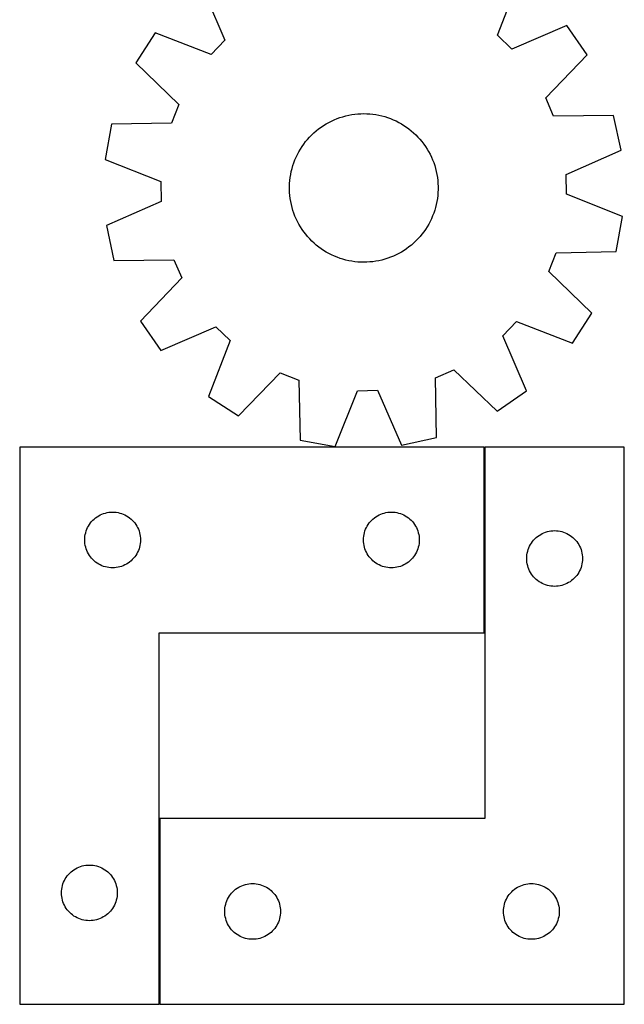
# Model space of a CAD drawing. Header units: millimetres. Extents: x 7 to 1243, y 7 to 1672.
# Tile 3 of 31: x 207 to 402, y 217 to 535. Entities that reach past the tile are written whole.
import ezdxf

# ---------------------------------------------------------------- set-up
doc = ezdxf.new("R2010")
doc.units = ezdxf.units.MM
doc.layers.add('COMMON', color=5, linetype='CONTINUOUS', true_color=0x0000ff)
doc.layers.add('CUT', color=7, linetype='CONTINUOUS', true_color=0x000000)

msp = doc.modelspace()

# ---------------------------------------------------------------- linework, layer by layer
at = {"layer": 'COMMON'}
for p, q in [((356.96533, 396.73614), (356.96533, 336.73614)), ((251.96533, 276.73614), (251.96533, 216.73614))]:
    msp.add_line(p, q, dxfattribs=at)
at = {"layer": 'CUT'}
for p, q in [((361.089287, 529.765351), (368.121846, 547.820421)), ((265.430619, 545.989923), (273.102179, 528.196958)), ((383.509136, 532.972089), (365.716171, 525.30053)), ((390.088278, 523.495785), (383.509136, 532.972089)), ((250.582288, 530.602634), (244.345053, 520.897874)), ((268.637357, 523.570074), (250.582288, 530.602634)), ((273.102179, 528.196958), (268.637357, 523.570074)), ((365.716171, 525.30053), (361.089287, 529.765351)), ((376.681665, 509.50632), (390.088278, 523.495785)), ((244.345053, 520.897874), (258.241723, 507.395097)), ((379.247735, 503.61073), (376.681665, 509.50632)), ((258.241723, 507.395097), (255.887397, 501.4118)), ((308.424942, 502.465924), (309.331213, 502.836557)), ((309.331213, 502.836557), (310.251847, 503.169915)), ((310.251847, 503.169915), (311.185313, 503.465444)), ((311.185313, 503.465444), (312.130055, 503.722653)), ((312.130055, 503.722653), (313.084503, 503.941113)), ((313.084503, 503.941113), (314.047067, 504.120461)), ((314.047067, 504.120461), (315.016145, 504.260397)), ((315.016145, 504.260397), (315.990125, 504.36069)), ((315.990125, 504.36069), (316.967385, 504.421173)), ((316.967385, 504.421173), (317.946299, 504.441744)), ((317.946299, 504.441744), (318.925237, 504.422369)), ((318.925237, 504.422369), (319.90257, 504.363081)), ((319.90257, 504.363081), (320.876672, 504.263978)), ((320.876672, 504.263978), (321.84592, 504.125225)), ((321.84592, 504.125225), (322.808703, 503.947054)), ((322.808703, 503.947054), (323.763417, 503.72976)), ((323.763417, 503.72976), (324.708473, 503.473706)), ((324.708473, 503.473706), (325.642299, 503.179317)), ((325.642299, 503.179317), (326.563339, 502.847084)), ((326.563339, 502.847084), (327.470063, 502.477559)), ((398.622069, 503.889255), (379.247735, 503.61073)), ((401.07398, 492.616562), (398.622069, 503.889255)), ((236.515444, 500.999662), (234.466841, 489.646746)), ((255.887397, 501.4118), (236.515444, 500.999662)), ((302.60629, 498.887184), (303.371432, 499.498129)), ((303.371432, 499.498129), (304.160856, 500.077356)), ((304.160856, 500.077356), (304.973249, 500.623902)), ((304.973249, 500.623902), (305.807259, 501.136857)), ((305.807259, 501.136857), (306.661498, 501.615367)), ((306.661498, 501.615367), (307.534543, 502.058635)), ((307.534543, 502.058635), (308.424942, 502.465924)), ((327.470063, 502.477559), (328.360959, 502.071358)), ((328.360959, 502.071358), (329.234545, 501.629157)), ((329.234545, 501.629157), (330.089368, 501.151691)), ((330.089368, 501.151691), (330.924004, 500.639756)), ((330.924004, 500.639756), (331.737064, 500.094203)), ((331.737064, 500.094203), (332.527195, 499.51594)), ((332.527195, 499.51594), (333.293083, 498.905931)), ((299.813373, 496.147322), (300.469083, 496.874466)), ((300.469083, 496.874466), (301.153908, 497.57426)), ((301.153908, 497.57426), (301.866705, 498.245538)), ((301.866705, 498.245538), (302.60629, 498.887184)), ((333.293083, 498.905931), (334.033451, 498.265189)), ((334.033451, 498.265189), (334.747068, 497.594782)), ((334.747068, 497.594782), (335.432747, 496.895826)), ((335.432747, 496.895826), (336.089346, 496.169483)), ((297.502728, 492.990084), (298.031583, 493.814103)), ((298.031583, 493.814103), (298.593607, 494.615866)), ((298.593607, 494.615866), (299.187867, 495.394037)), ((299.187867, 495.394037), (299.813373, 496.147322)), ((336.089346, 496.169483), (336.715771, 495.416964)), ((336.715771, 495.416964), (337.310981, 494.639519)), ((337.310981, 494.639519), (337.873985, 493.838444)), ((337.873985, 493.838444), (338.403846, 493.015071)), ((338.403846, 493.015071), (338.899681, 492.170771)), ((295.735763, 489.499373), (296.123706, 490.39837)), ((296.123706, 490.39837), (296.547996, 491.280794)), ((296.547996, 491.280794), (297.007925, 492.145179)), ((297.007925, 492.145179), (297.502728, 492.990084)), ((338.899681, 492.170771), (339.360666, 491.306949)), ((339.360666, 491.306949), (339.786034, 490.425043)), ((339.786034, 490.425043), (340.175075, 489.526521)), ((383.334347, 484.82247), (401.07398, 492.616562)), ((234.466841, 489.646746), (252.472979, 482.489832)), ((294.559433, 485.767955), (294.796156, 486.718038)), ((294.796156, 486.718038), (295.071435, 487.657674)), ((295.071435, 487.657674), (295.384811, 488.585301)), ((295.384811, 488.585301), (295.735763, 489.499373)), ((340.175075, 489.526521), (340.527144, 488.612879)), ((340.527144, 488.612879), (340.841653, 487.685636)), ((340.841653, 487.685636), (341.11808, 486.746337)), ((341.11808, 486.746337), (341.355964, 485.796544)), ((294.084212, 482.870914), (294.203164, 483.842791)), ((294.203164, 483.842791), (294.361659, 484.809007)), ((294.361659, 484.809007), (294.559433, 485.767955)), ((341.355964, 485.796544), (341.554909, 484.837838)), ((341.554909, 484.837838), (341.714584, 483.871816)), ((341.714584, 483.871816), (341.834724, 482.900085)), ((383.448942, 478.393664), (383.334347, 484.82247)), ((252.472979, 482.489832), (252.587574, 476.061026)), ((293.96566, 480.916654), (294.005, 481.894993)), ((293.966258, 479.937524), (293.96566, 480.916654)), ((294.005, 481.894993), (294.084212, 482.870914)), ((341.834724, 482.900085), (341.915129, 481.924262)), ((341.915129, 481.924262), (341.955663, 480.945972)), ((341.955663, 480.945972), (341.956262, 479.966842)), ((294.006793, 478.959234), (293.966258, 479.937524)), ((294.087197, 477.983411), (294.006793, 478.959234)), ((294.207337, 477.01168), (294.087197, 477.983411)), ((341.83771, 478.012583), (341.718758, 477.040705)), ((341.916922, 478.988503), (341.83771, 478.012583)), ((341.956262, 479.966842), (341.916922, 478.988503)), ((401.45508, 471.23675), (383.448942, 478.393664)), ((252.587574, 476.061026), (234.847942, 468.266934)), ((294.367013, 476.045658), (294.207337, 477.01168)), ((294.565958, 475.086952), (294.367013, 476.045658)), ((294.803842, 474.137159), (294.565958, 475.086952)), ((295.080268, 473.19786), (294.803842, 474.137159)), ((341.125766, 474.165458), (340.850487, 473.225822)), ((341.362489, 475.115541), (341.125766, 474.165458)), ((341.560263, 476.074489), (341.362489, 475.115541)), ((341.718758, 477.040705), (341.560263, 476.074489)), ((295.394778, 472.270617), (295.080268, 473.19786)), ((295.746846, 471.356975), (295.394778, 472.270617)), ((296.135888, 470.458453), (295.746846, 471.356975)), ((340.186159, 471.384123), (339.798215, 470.485127)), ((340.537111, 472.298195), (340.186159, 471.384123)), ((340.850487, 473.225822), (340.537111, 472.298195)), ((399.406477, 459.883834), (401.45508, 471.23675)), ((234.847942, 468.266934), (237.299852, 456.994241)), ((296.561255, 469.576547), (296.135888, 470.458453)), ((297.02224, 468.712725), (296.561255, 469.576547)), ((297.518076, 467.868425), (297.02224, 468.712725)), ((298.047936, 467.045052), (297.518076, 467.868425)), ((338.419193, 467.893412), (337.890339, 467.069393)), ((338.913997, 468.738317), (338.419193, 467.893412)), ((339.373926, 469.602702), (338.913997, 468.738317)), ((339.798215, 470.485127), (339.373926, 469.602702)), ((298.61094, 466.243977), (298.047936, 467.045052)), ((299.20615, 465.466532), (298.61094, 466.243977)), ((299.832576, 464.714013), (299.20615, 465.466532)), ((300.489174, 463.98767), (299.832576, 464.714013)), ((336.108549, 464.736174), (335.452838, 464.00903)), ((336.734054, 465.489459), (336.108549, 464.736174)), ((337.328314, 466.26763), (336.734054, 465.489459)), ((337.890339, 467.069393), (337.328314, 466.26763)), ((301.174853, 463.288714), (300.489174, 463.98767)), ((301.88847, 462.618307), (301.174853, 463.288714)), ((302.628839, 461.977565), (301.88847, 462.618307)), ((303.394726, 461.367556), (302.628839, 461.977565)), ((304.184858, 460.789293), (303.394726, 461.367556)), ((332.55049, 461.385367), (331.761066, 460.80614)), ((333.315631, 461.996312), (332.55049, 461.385367)), ((334.055216, 462.637958), (333.315631, 461.996312)), ((334.768014, 463.309236), (334.055216, 462.637958)), ((335.452838, 464.00903), (334.768014, 463.309236)), ((304.997918, 460.24374), (304.184858, 460.789293)), ((305.832554, 459.731805), (304.997918, 460.24374)), ((306.687377, 459.254339), (305.832554, 459.731805)), ((307.560963, 458.812138), (306.687377, 459.254339)), ((308.451859, 458.405937), (307.560963, 458.812138)), ((309.358582, 458.036412), (308.451859, 458.405937)), ((310.279623, 457.704179), (309.358582, 458.036412)), ((326.590708, 458.046939), (325.670074, 457.713581)), ((327.496979, 458.417572), (326.590708, 458.046939)), ((328.387379, 458.824861), (327.496979, 458.417572)), ((329.260424, 459.268129), (328.387379, 458.824861)), ((330.114662, 459.746639), (329.260424, 459.268129)), ((330.948672, 460.259594), (330.114662, 459.746639)), ((331.761066, 460.80614), (330.948672, 460.259594)), ((377.680199, 453.488399), (380.034524, 459.471696)), ((380.034524, 459.471696), (399.406477, 459.883834)), ((237.299852, 456.994241), (256.674187, 457.272766)), ((256.674187, 457.272766), (259.240257, 451.377176)), ((311.213449, 457.40979), (310.279623, 457.704179)), ((312.158505, 457.153736), (311.213449, 457.40979)), ((313.113219, 456.936442), (312.158505, 457.153736)), ((314.076001, 456.758271), (313.113219, 456.936442)), ((315.04525, 456.619518), (314.076001, 456.758271)), ((316.019351, 456.520415), (315.04525, 456.619518)), ((316.996685, 456.461127), (316.019351, 456.520415)), ((317.975623, 456.441752), (316.996685, 456.461127)), ((318.954536, 456.462323), (317.975623, 456.441752)), ((319.931796, 456.522806), (318.954536, 456.462323)), ((320.905776, 456.623099), (319.931796, 456.522806)), ((321.874854, 456.763035), (320.905776, 456.623099)), ((322.837418, 456.942383), (321.874854, 456.763035)), ((323.791866, 457.160843), (322.837418, 456.942383)), ((324.736609, 457.418052), (323.791866, 457.160843)), ((325.670074, 457.713581), (324.736609, 457.418052)), ((391.576869, 439.985622), (377.680199, 453.488399)), ((259.240257, 451.377176), (245.833643, 437.387711)), ((385.339634, 430.280862), (391.576869, 439.985622)), ((245.833643, 437.387711), (252.412786, 427.911407)), ((362.819742, 432.686538), (367.284564, 437.313422)), ((367.284564, 437.313422), (385.339634, 430.280862)), ((252.412786, 427.911407), (270.20575, 435.582966)), ((270.20575, 435.582966), (274.832634, 431.118145)), ((370.491302, 414.893573), (362.819742, 432.686538)), ((274.832634, 431.118145), (267.800075, 413.063075)), ((277.504835, 406.82584), (291.007612, 420.72251)), ((291.007612, 420.72251), (296.990909, 418.368184)), ((341.129943, 419.154974), (347.025532, 421.721044)), ((347.025532, 421.721044), (361.014998, 408.314431)), ((296.990909, 418.368184), (297.403047, 398.996231)), ((341.408468, 399.78064), (341.129943, 419.154974)), ((308.755963, 396.947628), (315.912876, 414.953766)), ((315.912876, 414.953766), (322.341683, 415.068361)), ((322.341683, 415.068361), (330.135775, 397.328729)), ((361.014998, 408.314431), (370.491302, 414.893573)), ((267.800075, 413.063075), (277.504835, 406.82584)), ((297.403047, 398.996231), (308.755963, 396.947628)), ((330.135775, 397.328729), (341.408468, 399.78064)), ((206.86533, 396.73614), (206.86533, 216.73614)), ((356.86533, 396.73614), (206.86533, 396.73614)), ((356.86533, 336.73614), (356.86533, 396.73614)), ((402.065332, 396.73614), (357.065332, 396.73614)), ((357.065332, 396.73614), (357.065332, 276.73614)), ((402.065332, 216.73614), (402.065332, 396.73614)), ((233.972375, 375.258511), (234.535959, 375.429472)), ((234.535959, 375.429472), (235.109517, 375.563207)), ((235.109517, 375.563207), (235.690594, 375.659143)), ((235.690594, 375.659143), (236.276702, 375.71687)), ((236.276702, 375.71687), (236.86533, 375.73614)), ((236.86533, 375.73614), (237.453958, 375.71687)), ((237.453958, 375.71687), (238.040066, 375.659143)), ((238.040066, 375.659143), (238.621143, 375.563207)), ((238.621143, 375.563207), (239.194702, 375.429472)), ((239.194702, 375.429472), (239.758285, 375.258511)), ((323.972375, 375.258511), (324.535959, 375.429472)), ((324.535959, 375.429472), (325.109517, 375.563207)), ((325.109517, 375.563207), (325.690594, 375.659143)), ((325.690594, 375.659143), (326.276702, 375.71687)), ((326.276702, 375.71687), (326.86533, 375.73614)), ((326.86533, 375.73614), (327.453958, 375.71687)), ((327.453958, 375.71687), (328.040066, 375.659143)), ((328.040066, 375.659143), (328.621143, 375.563207)), ((328.621143, 375.563207), (329.194702, 375.429472)), ((329.194702, 375.429472), (329.758285, 375.258511)), ((229.382104, 371.736272), (229.72515, 372.214993)), ((229.72515, 372.214993), (230.098772, 372.670252)), ((230.098772, 372.670252), (230.501369, 373.100101)), ((230.501369, 373.100101), (230.931218, 373.502698)), ((230.931218, 373.502698), (231.386477, 373.87632)), ((231.386477, 373.87632), (231.865198, 374.219366)), ((231.865198, 374.219366), (232.36533, 374.530368)), ((232.36533, 374.530368), (232.884732, 374.807994)), ((232.884732, 374.807994), (233.421179, 375.051055)), ((233.421179, 375.051055), (233.972375, 375.258511)), ((239.758285, 375.258511), (240.309481, 375.051055)), ((240.309481, 375.051055), (240.845928, 374.807994)), ((240.845928, 374.807994), (241.36533, 374.530368)), ((241.36533, 374.530368), (241.865462, 374.219366)), ((241.865462, 374.219366), (242.344183, 373.87632)), ((242.344183, 373.87632), (242.799442, 373.502698)), ((242.799442, 373.502698), (243.229291, 373.100101)), ((243.229291, 373.100101), (243.631888, 372.670252)), ((243.631888, 372.670252), (244.00551, 372.214993)), ((244.00551, 372.214993), (244.348557, 371.736272)), ((319.382104, 371.736272), (319.72515, 372.214993)), ((319.72515, 372.214993), (320.098772, 372.670252)), ((320.098772, 372.670252), (320.501369, 373.100101)), ((320.501369, 373.100101), (320.931218, 373.502698)), ((320.931218, 373.502698), (321.386477, 373.87632)), ((321.386477, 373.87632), (321.865198, 374.219366)), ((321.865198, 374.219366), (322.36533, 374.530368)), ((322.36533, 374.530368), (322.884732, 374.807994)), ((322.884732, 374.807994), (323.421179, 375.051055)), ((323.421179, 375.051055), (323.972375, 375.258511)), ((329.758285, 375.258511), (330.309481, 375.051055)), ((330.309481, 375.051055), (330.845928, 374.807994)), ((330.845928, 374.807994), (331.36533, 374.530368)), ((331.36533, 374.530368), (331.865462, 374.219366)), ((331.865462, 374.219366), (332.344183, 373.87632)), ((332.344183, 373.87632), (332.799442, 373.502698)), ((332.799442, 373.502698), (333.229291, 373.100101)), ((333.229291, 373.100101), (333.631888, 372.670252)), ((333.631888, 372.670252), (334.00551, 372.214993)), ((334.00551, 372.214993), (334.348557, 371.736272)), ((228.038263, 368.491953), (228.171998, 369.065511)), ((228.171998, 369.065511), (228.342959, 369.629095)), ((228.342959, 369.629095), (228.550414, 370.180291)), ((228.550414, 370.180291), (228.793475, 370.716738)), ((228.793475, 370.716738), (229.071102, 371.23614)), ((229.071102, 371.23614), (229.382104, 371.736272)), ((244.348557, 371.736272), (244.659559, 371.23614)), ((244.659559, 371.23614), (244.937185, 370.716738)), ((244.937185, 370.716738), (245.180246, 370.180291)), ((245.180246, 370.180291), (245.387701, 369.629095)), ((245.387701, 369.629095), (245.558663, 369.065511)), ((245.558663, 369.065511), (245.692398, 368.491953)), ((318.038263, 368.491953), (318.171998, 369.065511)), ((318.171998, 369.065511), (318.342959, 369.629095)), ((318.342959, 369.629095), (318.550414, 370.180291)), ((318.550414, 370.180291), (318.793475, 370.716738)), ((318.793475, 370.716738), (319.071102, 371.23614)), ((319.071102, 371.23614), (319.382104, 371.736272)), ((334.348557, 371.736272), (334.659559, 371.23614)), ((334.659559, 371.23614), (334.937185, 370.716738)), ((334.937185, 370.716738), (335.180246, 370.180291)), ((335.180246, 370.180291), (335.387701, 369.629095)), ((335.387701, 369.629095), (335.558663, 369.065511)), ((335.558663, 369.065511), (335.692398, 368.491953)), ((375.584734, 368.807994), (376.121181, 369.051055)), ((376.121181, 369.051055), (376.672377, 369.258511)), ((376.672377, 369.258511), (377.235961, 369.429472)), ((377.235961, 369.429472), (377.809519, 369.563207)), ((377.809519, 369.563207), (378.390596, 369.659143)), ((378.390596, 369.659143), (378.976704, 369.71687)), ((378.976704, 369.71687), (379.565332, 369.73614)), ((379.565332, 369.73614), (380.15396, 369.71687)), ((380.15396, 369.71687), (380.740068, 369.659143)), ((380.740068, 369.659143), (381.321145, 369.563207)), ((381.321145, 369.563207), (381.894704, 369.429472)), ((381.894704, 369.429472), (382.458287, 369.258511)), ((382.458287, 369.258511), (383.009483, 369.051055)), ((383.009483, 369.051055), (383.54593, 368.807994)), ((227.86533, 366.73614), (227.8846, 367.324768)), ((227.8846, 366.147512), (227.86533, 366.73614)), ((227.8846, 367.324768), (227.942326, 367.910875)), ((227.942326, 365.561404), (227.8846, 366.147512)), ((227.942326, 367.910875), (228.038263, 368.491953)), ((245.692398, 368.491953), (245.788334, 367.910875)), ((245.788334, 367.910875), (245.84606, 367.324768)), ((245.84606, 366.147512), (245.788334, 365.561404)), ((245.84606, 367.324768), (245.86533, 366.73614)), ((245.86533, 366.73614), (245.84606, 366.147512)), ((317.86533, 366.73614), (317.8846, 367.324768)), ((317.8846, 366.147512), (317.86533, 366.73614)), ((317.8846, 367.324768), (317.942326, 367.910875)), ((317.942326, 365.561404), (317.8846, 366.147512)), ((317.942326, 367.910875), (318.038263, 368.491953)), ((335.692398, 368.491953), (335.788334, 367.910875)), ((335.788334, 367.910875), (335.84606, 367.324768)), ((335.84606, 366.147512), (335.788334, 365.561404)), ((335.84606, 367.324768), (335.86533, 366.73614)), ((335.86533, 366.73614), (335.84606, 366.147512)), ((372.082106, 365.736272), (372.425152, 366.214993)), ((372.425152, 366.214993), (372.798774, 366.670252)), ((372.798774, 366.670252), (373.201371, 367.100101)), ((373.201371, 367.100101), (373.63122, 367.502698)), ((373.63122, 367.502698), (374.086479, 367.87632)), ((374.086479, 367.87632), (374.5652, 368.219366)), ((374.5652, 368.219366), (375.065332, 368.530368)), ((375.065332, 368.530368), (375.584734, 368.807994)), ((383.54593, 368.807994), (384.065332, 368.530368)), ((384.065332, 368.530368), (384.565464, 368.219366)), ((384.565464, 368.219366), (385.044185, 367.87632)), ((385.044185, 367.87632), (385.499444, 367.502698)), ((385.499444, 367.502698), (385.929293, 367.100101)), ((385.929293, 367.100101), (386.33189, 366.670252)), ((386.33189, 366.670252), (386.705512, 366.214993)), ((386.705512, 366.214993), (387.048559, 365.736272)), ((228.038263, 364.980327), (227.942326, 365.561404)), ((228.171998, 364.406768), (228.038263, 364.980327)), ((228.342959, 363.843184), (228.171998, 364.406768)), ((228.550414, 363.291989), (228.342959, 363.843184)), ((228.793475, 362.755541), (228.550414, 363.291989)), ((229.071102, 362.23614), (228.793475, 362.755541)), ((244.937185, 362.755541), (244.659559, 362.23614)), ((245.180246, 363.291989), (244.937185, 362.755541)), ((245.387701, 363.843184), (245.180246, 363.291989)), ((245.558663, 364.406768), (245.387701, 363.843184)), ((245.692398, 364.980327), (245.558663, 364.406768)), ((245.788334, 365.561404), (245.692398, 364.980327)), ((318.038263, 364.980327), (317.942326, 365.561404)), ((318.171998, 364.406768), (318.038263, 364.980327)), ((318.342959, 363.843184), (318.171998, 364.406768)), ((318.550414, 363.291989), (318.342959, 363.843184)), ((318.793475, 362.755541), (318.550414, 363.291989)), ((319.071102, 362.23614), (318.793475, 362.755541)), ((334.937185, 362.755541), (334.659559, 362.23614)), ((335.180246, 363.291989), (334.937185, 362.755541)), ((335.387701, 363.843184), (335.180246, 363.291989)), ((335.558663, 364.406768), (335.387701, 363.843184)), ((335.692398, 364.980327), (335.558663, 364.406768)), ((335.788334, 365.561404), (335.692398, 364.980327)), ((370.738265, 362.491953), (370.872, 363.065511)), ((370.872, 363.065511), (371.042961, 363.629095)), ((371.042961, 363.629095), (371.250416, 364.180291)), ((371.250416, 364.180291), (371.493477, 364.716738)), ((371.493477, 364.716738), (371.771104, 365.23614)), ((371.771104, 365.23614), (372.082106, 365.736272)), ((387.048559, 365.736272), (387.359561, 365.23614)), ((387.359561, 365.23614), (387.637187, 364.716738)), ((387.637187, 364.716738), (387.880248, 364.180291)), ((387.880248, 364.180291), (388.087703, 363.629095)), ((388.087703, 363.629095), (388.258665, 363.065511)), ((388.258665, 363.065511), (388.3924, 362.491953)), ((229.382104, 361.736008), (229.071102, 362.23614)), ((229.72515, 361.257287), (229.382104, 361.736008)), ((230.098772, 360.802027), (229.72515, 361.257287)), ((230.501369, 360.372179), (230.098772, 360.802027)), ((230.931218, 359.969581), (230.501369, 360.372179)), ((231.386477, 359.59596), (230.931218, 359.969581)), ((231.865198, 359.252913), (231.386477, 359.59596)), ((242.344183, 359.59596), (241.865462, 359.252913)), ((242.799442, 359.969581), (242.344183, 359.59596)), ((243.229291, 360.372179), (242.799442, 359.969581)), ((243.631888, 360.802027), (243.229291, 360.372179)), ((244.00551, 361.257287), (243.631888, 360.802027)), ((244.348557, 361.736008), (244.00551, 361.257287)), ((244.659559, 362.23614), (244.348557, 361.736008)), ((319.382104, 361.736008), (319.071102, 362.23614)), ((319.72515, 361.257287), (319.382104, 361.736008)), ((320.098772, 360.802027), (319.72515, 361.257287)), ((320.501369, 360.372179), (320.098772, 360.802027)), ((320.931218, 359.969581), (320.501369, 360.372179)), ((321.386477, 359.59596), (320.931218, 359.969581)), ((321.865198, 359.252913), (321.386477, 359.59596)), ((332.344183, 359.59596), (331.865462, 359.252913)), ((332.799442, 359.969581), (332.344183, 359.59596)), ((333.229291, 360.372179), (332.799442, 359.969581)), ((333.631888, 360.802027), (333.229291, 360.372179)), ((334.00551, 361.257287), (333.631888, 360.802027)), ((334.348557, 361.736008), (334.00551, 361.257287)), ((334.659559, 362.23614), (334.348557, 361.736008)), ((370.565332, 360.73614), (370.584602, 361.324768)), ((370.584602, 360.147512), (370.565332, 360.73614)), ((370.584602, 361.324768), (370.642328, 361.910875)), ((370.642328, 359.561404), (370.584602, 360.147512)), ((370.642328, 361.910875), (370.738265, 362.491953)), ((370.738265, 358.980327), (370.642328, 359.561404)), ((388.3924, 362.491953), (388.488336, 361.910875)), ((388.488336, 359.561404), (388.3924, 358.980327)), ((388.488336, 361.910875), (388.546062, 361.324768)), ((388.546062, 360.147512), (388.488336, 359.561404)), ((388.546062, 361.324768), (388.565332, 360.73614)), ((388.565332, 360.73614), (388.546062, 360.147512)), ((232.36533, 358.941911), (231.865198, 359.252913)), ((232.884732, 358.664285), (232.36533, 358.941911)), ((233.421179, 358.421224), (232.884732, 358.664285)), ((233.972375, 358.213769), (233.421179, 358.421224)), ((234.535959, 358.042807), (233.972375, 358.213769)), ((235.109517, 357.909072), (234.535959, 358.042807)), ((235.690594, 357.813136), (235.109517, 357.909072)), ((236.276702, 357.755409), (235.690594, 357.813136)), ((236.86533, 357.73614), (236.276702, 357.755409)), ((237.453958, 357.755409), (236.86533, 357.73614)), ((238.040066, 357.813136), (237.453958, 357.755409)), ((238.621143, 357.909072), (238.040066, 357.813136)), ((239.194702, 358.042807), (238.621143, 357.909072)), ((239.758285, 358.213769), (239.194702, 358.042807)), ((240.309481, 358.421224), (239.758285, 358.213769)), ((240.845928, 358.664285), (240.309481, 358.421224)), ((241.36533, 358.941911), (240.845928, 358.664285)), ((241.865462, 359.252913), (241.36533, 358.941911)), ((322.36533, 358.941911), (321.865198, 359.252913)), ((322.884732, 358.664285), (322.36533, 358.941911)), ((323.421179, 358.421224), (322.884732, 358.664285)), ((323.972375, 358.213769), (323.421179, 358.421224)), ((324.535959, 358.042807), (323.972375, 358.213769)), ((325.109517, 357.909072), (324.535959, 358.042807)), ((325.690594, 357.813136), (325.109517, 357.909072)), ((326.276702, 357.755409), (325.690594, 357.813136)), ((326.86533, 357.73614), (326.276702, 357.755409)), ((327.453958, 357.755409), (326.86533, 357.73614)), ((328.040066, 357.813136), (327.453958, 357.755409)), ((328.621143, 357.909072), (328.040066, 357.813136)), ((329.194702, 358.042807), (328.621143, 357.909072)), ((329.758285, 358.213769), (329.194702, 358.042807)), ((330.309481, 358.421224), (329.758285, 358.213769)), ((330.845928, 358.664285), (330.309481, 358.421224)), ((331.36533, 358.941911), (330.845928, 358.664285)), ((331.865462, 359.252913), (331.36533, 358.941911)), ((370.872, 358.406768), (370.738265, 358.980327)), ((371.042961, 357.843184), (370.872, 358.406768)), ((371.250416, 357.291989), (371.042961, 357.843184)), ((371.493477, 356.755541), (371.250416, 357.291989)), ((371.771104, 356.23614), (371.493477, 356.755541)), ((372.082106, 355.736008), (371.771104, 356.23614)), ((387.359561, 356.23614), (387.048559, 355.736008)), ((387.637187, 356.755541), (387.359561, 356.23614)), ((387.880248, 357.291989), (387.637187, 356.755541)), ((388.087703, 357.843184), (387.880248, 357.291989)), ((388.258665, 358.406768), (388.087703, 357.843184)), ((388.3924, 358.980327), (388.258665, 358.406768)), ((372.425152, 355.257287), (372.082106, 355.736008)), ((372.798774, 354.802027), (372.425152, 355.257287)), ((373.201371, 354.372179), (372.798774, 354.802027)), ((373.63122, 353.969581), (373.201371, 354.372179)), ((374.086479, 353.59596), (373.63122, 353.969581)), ((374.5652, 353.252913), (374.086479, 353.59596)), ((375.065332, 352.941911), (374.5652, 353.252913)), ((384.565464, 353.252913), (384.065332, 352.941911)), ((385.044185, 353.59596), (384.565464, 353.252913)), ((385.499444, 353.969581), (385.044185, 353.59596)), ((385.929293, 354.372179), (385.499444, 353.969581)), ((386.33189, 354.802027), (385.929293, 354.372179)), ((386.705512, 355.257287), (386.33189, 354.802027)), ((387.048559, 355.736008), (386.705512, 355.257287)), ((375.584734, 352.664285), (375.065332, 352.941911)), ((376.121181, 352.421224), (375.584734, 352.664285)), ((376.672377, 352.213769), (376.121181, 352.421224)), ((377.235961, 352.042807), (376.672377, 352.213769)), ((377.809519, 351.909072), (377.235961, 352.042807)), ((378.390596, 351.813136), (377.809519, 351.909072)), ((378.976704, 351.755409), (378.390596, 351.813136)), ((379.565332, 351.73614), (378.976704, 351.755409)), ((380.15396, 351.755409), (379.565332, 351.73614)), ((380.740068, 351.813136), (380.15396, 351.755409)), ((381.321145, 351.909072), (380.740068, 351.813136)), ((381.894704, 352.042807), (381.321145, 351.909072)), ((382.458287, 352.213769), (381.894704, 352.042807)), ((383.009483, 352.421224), (382.458287, 352.213769)), ((383.54593, 352.664285), (383.009483, 352.421224)), ((384.065332, 352.941911), (383.54593, 352.664285)), ((251.86533, 216.73614), (251.86533, 336.73614)), ((251.86533, 336.73614), (356.86533, 336.73614)), ((357.065332, 276.73614), (252.065332, 276.73614)), ((252.065332, 276.73614), (252.065332, 216.73614)), ((225.384732, 260.807994), (225.921179, 261.051055)), ((225.921179, 261.051055), (226.472375, 261.258511)), ((226.472375, 261.258511), (227.035959, 261.429472)), ((227.035959, 261.429472), (227.609517, 261.563207)), ((227.609517, 261.563207), (228.190594, 261.659143)), ((228.190594, 261.659143), (228.776702, 261.71687)), ((228.776702, 261.71687), (229.36533, 261.73614)), ((229.36533, 261.73614), (229.953958, 261.71687)), ((229.953958, 261.71687), (230.540066, 261.659143)), ((230.540066, 261.659143), (231.121143, 261.563207)), ((231.121143, 261.563207), (231.694702, 261.429472)), ((231.694702, 261.429472), (232.258285, 261.258511)), ((232.258285, 261.258511), (232.809481, 261.051055)), ((232.809481, 261.051055), (233.345928, 260.807994)), ((221.571102, 257.23614), (221.882104, 257.736272)), ((221.882104, 257.736272), (222.22515, 258.214993)), ((222.22515, 258.214993), (222.598772, 258.670252)), ((222.598772, 258.670252), (223.001369, 259.100101)), ((223.001369, 259.100101), (223.431218, 259.502698)), ((223.431218, 259.502698), (223.886477, 259.87632)), ((223.886477, 259.87632), (224.365198, 260.219366)), ((224.365198, 260.219366), (224.86533, 260.530368)), ((224.86533, 260.530368), (225.384732, 260.807994)), ((233.345928, 260.807994), (233.86533, 260.530368)), ((233.86533, 260.530368), (234.365462, 260.219366)), ((234.365462, 260.219366), (234.844183, 259.87632)), ((234.844183, 259.87632), (235.299442, 259.502698)), ((235.299442, 259.502698), (235.729291, 259.100101)), ((235.729291, 259.100101), (236.131888, 258.670252)), ((236.131888, 258.670252), (236.50551, 258.214993)), ((236.50551, 258.214993), (236.848557, 257.736272)), ((236.848557, 257.736272), (237.159559, 257.23614)), ((220.442326, 253.910875), (220.538263, 254.491953)), ((220.538263, 254.491953), (220.671998, 255.065511)), ((220.671998, 255.065511), (220.842959, 255.629095)), ((220.842959, 255.629095), (221.050414, 256.180291)), ((221.050414, 256.180291), (221.293475, 256.716738)), ((221.293475, 256.716738), (221.571102, 257.23614)), ((237.159559, 257.23614), (237.437185, 256.716738)), ((237.437185, 256.716738), (237.680246, 256.180291)), ((237.680246, 256.180291), (237.887701, 255.629095)), ((237.887701, 255.629095), (238.058663, 255.065511)), ((238.058663, 255.065511), (238.192398, 254.491953)), ((238.192398, 254.491953), (238.288334, 253.910875)), ((277.0652, 254.219366), (277.565332, 254.530368)), ((277.565332, 254.530368), (278.084734, 254.807994)), ((278.084734, 254.807994), (278.621181, 255.051055)), ((278.621181, 255.051055), (279.172377, 255.258511)), ((279.172377, 255.258511), (279.735961, 255.429472)), ((279.735961, 255.429472), (280.309519, 255.563207)), ((280.309519, 255.563207), (280.890596, 255.659143)), ((280.890596, 255.659143), (281.476704, 255.71687)), ((281.476704, 255.71687), (282.065332, 255.73614)), ((282.065332, 255.73614), (282.65396, 255.71687)), ((282.65396, 255.71687), (283.240068, 255.659143)), ((283.240068, 255.659143), (283.821145, 255.563207)), ((283.821145, 255.563207), (284.394704, 255.429472)), ((284.394704, 255.429472), (284.958287, 255.258511)), ((284.958287, 255.258511), (285.509483, 255.051055)), ((285.509483, 255.051055), (286.04593, 254.807994)), ((286.04593, 254.807994), (286.565332, 254.530368)), ((286.565332, 254.530368), (287.065464, 254.219366)), ((367.0652, 254.219366), (367.565332, 254.530368)), ((367.565332, 254.530368), (368.084734, 254.807994)), ((368.084734, 254.807994), (368.621181, 255.051055)), ((368.621181, 255.051055), (369.172377, 255.258511)), ((369.172377, 255.258511), (369.735961, 255.429472)), ((369.735961, 255.429472), (370.309519, 255.563207)), ((370.309519, 255.563207), (370.890596, 255.659143)), ((370.890596, 255.659143), (371.476704, 255.71687)), ((371.476704, 255.71687), (372.065332, 255.73614)), ((372.065332, 255.73614), (372.65396, 255.71687)), ((372.65396, 255.71687), (373.240068, 255.659143)), ((373.240068, 255.659143), (373.821145, 255.563207)), ((373.821145, 255.563207), (374.394704, 255.429472)), ((374.394704, 255.429472), (374.958287, 255.258511)), ((374.958287, 255.258511), (375.509483, 255.051055)), ((375.509483, 255.051055), (376.04593, 254.807994)), ((376.04593, 254.807994), (376.565332, 254.530368)), ((376.565332, 254.530368), (377.065464, 254.219366)), ((220.36533, 252.73614), (220.3846, 253.324768)), ((220.3846, 252.147512), (220.36533, 252.73614)), ((220.3846, 253.324768), (220.442326, 253.910875)), ((220.442326, 251.561404), (220.3846, 252.147512)), ((220.538263, 250.980327), (220.442326, 251.561404)), ((238.288334, 251.561404), (238.192398, 250.980327)), ((238.288334, 253.910875), (238.34606, 253.324768)), ((238.34606, 252.147512), (238.288334, 251.561404)), ((238.34606, 253.324768), (238.36533, 252.73614)), ((238.36533, 252.73614), (238.34606, 252.147512)), ((274.271104, 251.23614), (274.582106, 251.736272)), ((274.582106, 251.736272), (274.925152, 252.214993)), ((274.925152, 252.214993), (275.298774, 252.670252)), ((275.298774, 252.670252), (275.701371, 253.100101)), ((275.701371, 253.100101), (276.13122, 253.502698)), ((276.13122, 253.502698), (276.586479, 253.87632)), ((276.586479, 253.87632), (277.0652, 254.219366)), ((287.065464, 254.219366), (287.544185, 253.87632)), ((287.544185, 253.87632), (287.999444, 253.502698)), ((287.999444, 253.502698), (288.429293, 253.100101)), ((288.429293, 253.100101), (288.83189, 252.670252)), ((288.83189, 252.670252), (289.205512, 252.214993)), ((289.205512, 252.214993), (289.548559, 251.736272)), ((289.548559, 251.736272), (289.859561, 251.23614)), ((364.271104, 251.23614), (364.582106, 251.736272)), ((364.582106, 251.736272), (364.925152, 252.214993)), ((364.925152, 252.214993), (365.298774, 252.670252)), ((365.298774, 252.670252), (365.701371, 253.100101)), ((365.701371, 253.100101), (366.13122, 253.502698)), ((366.13122, 253.502698), (366.586479, 253.87632)), ((366.586479, 253.87632), (367.0652, 254.219366)), ((377.065464, 254.219366), (377.544185, 253.87632)), ((377.544185, 253.87632), (377.999444, 253.502698)), ((377.999444, 253.502698), (378.429293, 253.100101)), ((378.429293, 253.100101), (378.83189, 252.670252)), ((378.83189, 252.670252), (379.205512, 252.214993)), ((379.205512, 252.214993), (379.548559, 251.736272)), ((379.548559, 251.736272), (379.859561, 251.23614)), ((220.671998, 250.406768), (220.538263, 250.980327)), ((220.842959, 249.843184), (220.671998, 250.406768)), ((221.050414, 249.291989), (220.842959, 249.843184)), ((221.293475, 248.755541), (221.050414, 249.291989)), ((221.571102, 248.23614), (221.293475, 248.755541)), ((221.882104, 247.736008), (221.571102, 248.23614)), ((237.159559, 248.23614), (236.848557, 247.736008)), ((237.437185, 248.755541), (237.159559, 248.23614)), ((237.680246, 249.291989), (237.437185, 248.755541)), ((237.887701, 249.843184), (237.680246, 249.291989)), ((238.058663, 250.406768), (237.887701, 249.843184)), ((238.192398, 250.980327), (238.058663, 250.406768)), ((273.142328, 247.910875), (273.238265, 248.491953)), ((273.238265, 248.491953), (273.372, 249.065511)), ((273.372, 249.065511), (273.542961, 249.629095)), ((273.542961, 249.629095), (273.750416, 250.180291)), ((273.750416, 250.180291), (273.993477, 250.716738)), ((273.993477, 250.716738), (274.271104, 251.23614)), ((289.859561, 251.23614), (290.137187, 250.716738)), ((290.137187, 250.716738), (290.380248, 250.180291)), ((290.380248, 250.180291), (290.587703, 249.629095)), ((290.587703, 249.629095), (290.758665, 249.065511)), ((290.758665, 249.065511), (290.8924, 248.491953)), ((290.8924, 248.491953), (290.988336, 247.910875)), ((363.142328, 247.910875), (363.238265, 248.491953)), ((363.238265, 248.491953), (363.372, 249.065511)), ((363.372, 249.065511), (363.542961, 249.629095)), ((363.542961, 249.629095), (363.750416, 250.180291)), ((363.750416, 250.180291), (363.993477, 250.716738)), ((363.993477, 250.716738), (364.271104, 251.23614)), ((379.859561, 251.23614), (380.137187, 250.716738)), ((380.137187, 250.716738), (380.380248, 250.180291)), ((380.380248, 250.180291), (380.587703, 249.629095)), ((380.587703, 249.629095), (380.758665, 249.065511)), ((380.758665, 249.065511), (380.8924, 248.491953)), ((380.8924, 248.491953), (380.988336, 247.910875)), ((222.22515, 247.257287), (221.882104, 247.736008)), ((222.598772, 246.802027), (222.22515, 247.257287)), ((223.001369, 246.372179), (222.598772, 246.802027)), ((223.431218, 245.969581), (223.001369, 246.372179)), ((223.886477, 245.59596), (223.431218, 245.969581)), ((224.365198, 245.252913), (223.886477, 245.59596)), ((224.86533, 244.941911), (224.365198, 245.252913)), ((225.384732, 244.664285), (224.86533, 244.941911)), ((233.86533, 244.941911), (233.345928, 244.664285)), ((234.365462, 245.252913), (233.86533, 244.941911)), ((234.844183, 245.59596), (234.365462, 245.252913)), ((235.299442, 245.969581), (234.844183, 245.59596)), ((235.729291, 246.372179), (235.299442, 245.969581)), ((236.131888, 246.802027), (235.729291, 246.372179)), ((236.50551, 247.257287), (236.131888, 246.802027)), ((236.848557, 247.736008), (236.50551, 247.257287)), ((273.065332, 246.73614), (273.084602, 247.324768)), ((273.084602, 246.147512), (273.065332, 246.73614)), ((273.084602, 247.324768), (273.142328, 247.910875)), ((273.142328, 245.561404), (273.084602, 246.147512)), ((273.238265, 244.980327), (273.142328, 245.561404)), ((273.372, 244.406768), (273.238265, 244.980327)), ((290.8924, 244.980327), (290.758665, 244.406768)), ((290.988336, 245.561404), (290.8924, 244.980327)), ((290.988336, 247.910875), (291.046062, 247.324768)), ((291.046062, 246.147512), (290.988336, 245.561404)), ((291.046062, 247.324768), (291.065332, 246.73614)), ((291.065332, 246.73614), (291.046062, 246.147512)), ((363.065332, 246.73614), (363.084602, 247.324768)), ((363.084602, 246.147512), (363.065332, 246.73614)), ((363.084602, 247.324768), (363.142328, 247.910875)), ((363.142328, 245.561404), (363.084602, 246.147512)), ((363.238265, 244.980327), (363.142328, 245.561404)), ((363.372, 244.406768), (363.238265, 244.980327)), ((380.8924, 244.980327), (380.758665, 244.406768)), ((380.988336, 245.561404), (380.8924, 244.980327)), ((380.988336, 247.910875), (381.046062, 247.324768)), ((381.046062, 246.147512), (380.988336, 245.561404)), ((381.046062, 247.324768), (381.065332, 246.73614)), ((381.065332, 246.73614), (381.046062, 246.147512)), ((225.921179, 244.421224), (225.384732, 244.664285)), ((226.472375, 244.213769), (225.921179, 244.421224)), ((227.035959, 244.042807), (226.472375, 244.213769)), ((227.609517, 243.909072), (227.035959, 244.042807)), ((228.190594, 243.813136), (227.609517, 243.909072)), ((228.776702, 243.755409), (228.190594, 243.813136)), ((229.36533, 243.73614), (228.776702, 243.755409)), ((229.953958, 243.755409), (229.36533, 243.73614)), ((230.540066, 243.813136), (229.953958, 243.755409)), ((231.121143, 243.909072), (230.540066, 243.813136)), ((231.694702, 244.042807), (231.121143, 243.909072)), ((232.258285, 244.213769), (231.694702, 244.042807)), ((232.809481, 244.421224), (232.258285, 244.213769)), ((233.345928, 244.664285), (232.809481, 244.421224)), ((273.542961, 243.843184), (273.372, 244.406768)), ((273.750416, 243.291989), (273.542961, 243.843184)), ((273.993477, 242.755541), (273.750416, 243.291989)), ((274.271104, 242.23614), (273.993477, 242.755541)), ((274.582106, 241.736008), (274.271104, 242.23614)), ((274.925152, 241.257287), (274.582106, 241.736008)), ((289.548559, 241.736008), (289.205512, 241.257287)), ((289.859561, 242.23614), (289.548559, 241.736008)), ((290.137187, 242.755541), (289.859561, 242.23614)), ((290.380248, 243.291989), (290.137187, 242.755541)), ((290.587703, 243.843184), (290.380248, 243.291989)), ((290.758665, 244.406768), (290.587703, 243.843184)), ((363.542961, 243.843184), (363.372, 244.406768)), ((363.750416, 243.291989), (363.542961, 243.843184)), ((363.993477, 242.755541), (363.750416, 243.291989)), ((364.271104, 242.23614), (363.993477, 242.755541)), ((364.582106, 241.736008), (364.271104, 242.23614)), ((364.925152, 241.257287), (364.582106, 241.736008)), ((379.548559, 241.736008), (379.205512, 241.257287)), ((379.859561, 242.23614), (379.548559, 241.736008)), ((380.137187, 242.755541), (379.859561, 242.23614)), ((380.380248, 243.291989), (380.137187, 242.755541)), ((380.587703, 243.843184), (380.380248, 243.291989)), ((380.758665, 244.406768), (380.587703, 243.843184)), ((275.298774, 240.802027), (274.925152, 241.257287)), ((275.701371, 240.372179), (275.298774, 240.802027)), ((276.13122, 239.969581), (275.701371, 240.372179)), ((276.586479, 239.59596), (276.13122, 239.969581)), ((277.0652, 239.252913), (276.586479, 239.59596)), ((277.565332, 238.941911), (277.0652, 239.252913)), ((278.084734, 238.664285), (277.565332, 238.941911)), ((278.621181, 238.421224), (278.084734, 238.664285)), ((286.04593, 238.664285), (285.509483, 238.421224)), ((286.565332, 238.941911), (286.04593, 238.664285)), ((287.065464, 239.252913), (286.565332, 238.941911)), ((287.544185, 239.59596), (287.065464, 239.252913)), ((287.999444, 239.969581), (287.544185, 239.59596)), ((288.429293, 240.372179), (287.999444, 239.969581)), ((288.83189, 240.802027), (288.429293, 240.372179)), ((289.205512, 241.257287), (288.83189, 240.802027)), ((365.298774, 240.802027), (364.925152, 241.257287)), ((365.701371, 240.372179), (365.298774, 240.802027)), ((366.13122, 239.969581), (365.701371, 240.372179)), ((366.586479, 239.59596), (366.13122, 239.969581)), ((367.0652, 239.252913), (366.586479, 239.59596)), ((367.565332, 238.941911), (367.0652, 239.252913)), ((368.084734, 238.664285), (367.565332, 238.941911)), ((368.621181, 238.421224), (368.084734, 238.664285)), ((376.04593, 238.664285), (375.509483, 238.421224)), ((376.565332, 238.941911), (376.04593, 238.664285)), ((377.065464, 239.252913), (376.565332, 238.941911)), ((377.544185, 239.59596), (377.065464, 239.252913)), ((377.999444, 239.969581), (377.544185, 239.59596)), ((378.429293, 240.372179), (377.999444, 239.969581)), ((378.83189, 240.802027), (378.429293, 240.372179)), ((379.205512, 241.257287), (378.83189, 240.802027)), ((279.172377, 238.213769), (278.621181, 238.421224)), ((279.735961, 238.042807), (279.172377, 238.213769)), ((280.309519, 237.909072), (279.735961, 238.042807)), ((280.890596, 237.813136), (280.309519, 237.909072)), ((281.476704, 237.755409), (280.890596, 237.813136)), ((282.065332, 237.73614), (281.476704, 237.755409)), ((282.65396, 237.755409), (282.065332, 237.73614)), ((283.240068, 237.813136), (282.65396, 237.755409)), ((283.821145, 237.909072), (283.240068, 237.813136)), ((284.394704, 238.042807), (283.821145, 237.909072)), ((284.958287, 238.213769), (284.394704, 238.042807)), ((285.509483, 238.421224), (284.958287, 238.213769)), ((369.172377, 238.213769), (368.621181, 238.421224)), ((369.735961, 238.042807), (369.172377, 238.213769)), ((370.309519, 237.909072), (369.735961, 238.042807)), ((370.890596, 237.813136), (370.309519, 237.909072)), ((371.476704, 237.755409), (370.890596, 237.813136)), ((372.065332, 237.73614), (371.476704, 237.755409)), ((372.65396, 237.755409), (372.065332, 237.73614)), ((373.240068, 237.813136), (372.65396, 237.755409)), ((373.821145, 237.909072), (373.240068, 237.813136)), ((374.394704, 238.042807), (373.821145, 237.909072)), ((374.958287, 238.213769), (374.394704, 238.042807)), ((375.509483, 238.421224), (374.958287, 238.213769)), ((206.86533, 216.73614), (251.86533, 216.73614)), ((252.065332, 216.73614), (402.065332, 216.73614))]:
    msp.add_line(p, q, dxfattribs=at)

doc.saveas('drawing.dxf')
